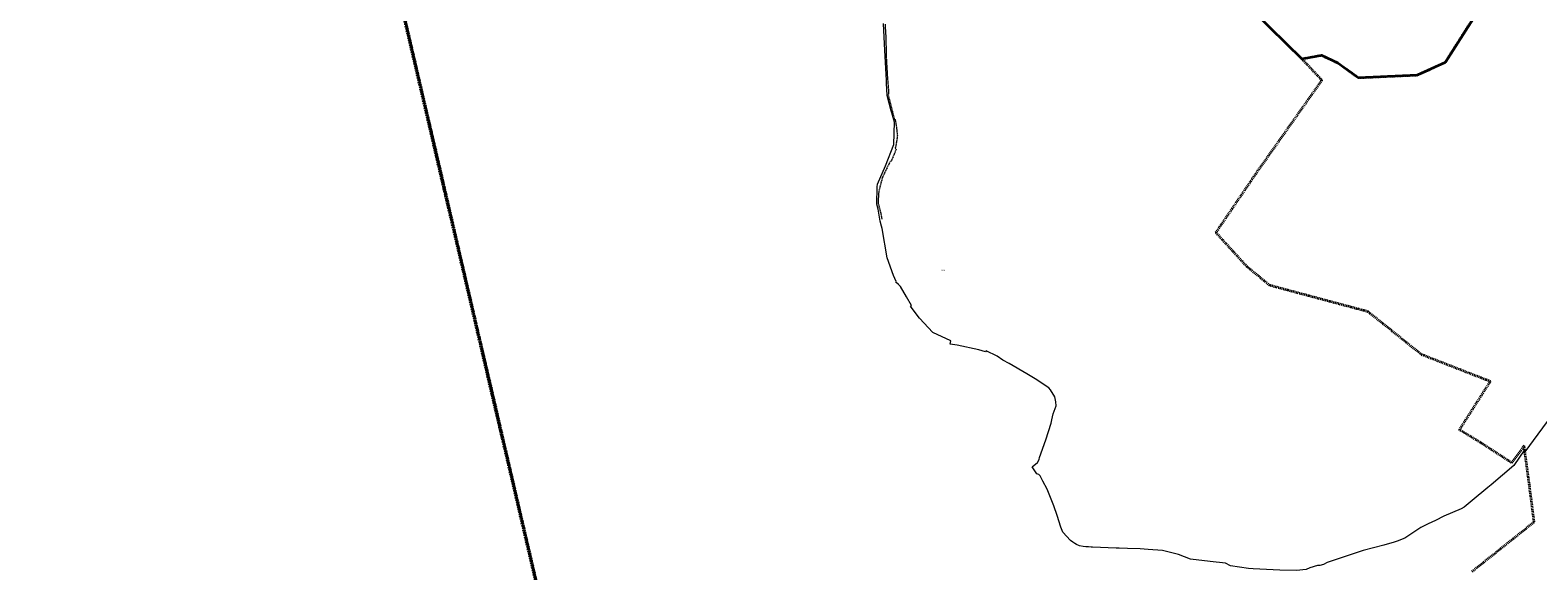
# Model space of a CAD drawing. Extents: x 5459987 to 5506369, y 5959610 to 5991660.
# Tile 3 of 51: x 5461081 to 5463336, y 5970625 to 5971434. Entities that reach past the tile are written whole.
import ezdxf
from ezdxf.enums import TextEntityAlignment as Align

# ---------------------------------------------------------------- set-up
doc = ezdxf.new("R2010")
doc.units = 0
for name, pattern in [('DWUKROPK4-3', [3.48, 2, -0.46, 0.05, -0.46, 0.05, -0.46]), ('KROPK3-2', [2.49, 1.5, -0.47, 0.05, -0.47]), ('PRZER1-1', [1, 0.5, -0.5]), ('PRZER3-1', [2, 1.5, -0.5]), ('PRZER3-2', [2.5, 1.5, -1])]:
    doc.linetypes.add(name, pattern=pattern)
doc.layers.get('0').update_dxf_attribs({"linetype": 'CONTINUOUS'})
for name, color, linetype, lineweight in [('GEPPGO', 7, 'CONTINUOUS', 18), ('GEPPGP', 7, 'CONTINUOUS', 18), ('GESDZI', 7, 'CONTINUOUS', 18), ('GESJEW', 7, 'CONTINUOUS', 35), ('GESJOB', 7, 'CONTINUOUS', 35), ('GESJOB_O', 7, 'CONTINUOUS', 35), ('GESJPO', 7, 'CONTINUOUS', 50), ('GESOZN', 7, 'CONTINUOUS', 18)]:
    doc.layers.add(name, color=color, linetype=linetype, lineweight=lineweight)
doc.layers.add('GESUZY', color=7, linetype='CONTINUOUS', lineweight=18, true_color=0x008000)
doc.layers.add('GULWPR', color=5, linetype='CONTINUOUS', lineweight=18, true_color=0x0000ff)
doc.styles.add('Arial', font='arial.ttf')

# ---------------------------------------------------------------- blocks, each defined once
blk = doc.blocks.new('GEPPGO1_1')
at = {"color": 0}
blk.add_lwpolyline([(0, 0.25), (0.077254, 0.237764), (0.146946, 0.202254), (0.202254, 0.146946), (0.237764, 0.077254), (0.25, 0), (0.237764, -0.077254), (0.202254, -0.146946), (0.146946, -0.202254), (0.077254, -0.237764), (0, -0.25), (-0.077254, -0.237764), (-0.146946, -0.202254), (-0.202254, -0.146946), (-0.237764, -0.077254), (-0.25, 0), (-0.237764, 0.077254), (-0.202254, 0.146946), (-0.146946, 0.202254), (-0.077254, 0.237764)], close=True, dxfattribs=at)
blk = doc.blocks.new('GEPPGP1_2')
blk.add_hatch(color=0).paths.add_polyline_path([(0, -0.045), (0.013906, -0.042798), (0.02645, -0.036406), (0.036406, -0.02645), (0.042798, -0.013906), (0.045, 0), (0.042798, 0.013906), (0.036406, 0.02645), (0.02645, 0.036406), (0.013906, 0.042798), (0, 0.045), (-0.013906, 0.042798), (-0.02645, 0.036406), (-0.036406, 0.02645), (-0.042798, 0.013906), (-0.045, 0), (-0.042798, -0.013906), (-0.036406, -0.02645), (-0.02645, -0.036406), (-0.013906, -0.042798)])
blk = doc.blocks.new('GEPPGO1_2')
blk.add_hatch(color=0).paths.add_polyline_path([(0, -0.045), (0.013906, -0.042798), (0.02645, -0.036406), (0.036406, -0.02645), (0.042798, -0.013906), (0.045, 0), (0.042798, 0.013906), (0.036406, 0.02645), (0.02645, 0.036406), (0.013906, 0.042798), (0, 0.045), (-0.013906, 0.042798), (-0.02645, 0.036406), (-0.036406, 0.02645), (-0.042798, 0.013906), (-0.045, 0), (-0.042798, -0.013906), (-0.036406, -0.02645), (-0.02645, -0.036406), (-0.013906, -0.042798)])

msp = doc.modelspace()

# ---------------------------------------------------------------- linework, layer by layer
at = {"layer": 'GESDZI', "color": 86, "linetype": 'Continuous', "lineweight": 35, "true_color": 0x1a7000, "elevation": 10.2}
msp.add_lwpolyline([(5462910.7, 5971461.7), (5462982.9, 5971391), (5463012.4, 5971396.2), (5463036.8, 5971384.7), (5463067.3, 5971362.7), (5463155.8, 5971366.7), (5463197.5, 5971385.7), (5463239, 5971450.9)], dxfattribs=at)
at = {"layer": 'GESJEW', "color": 252, "linetype": 'KROPK3-2', "lineweight": 35, "elevation": 10.2}
msp.add_lwpolyline([(5461362, 5974436.5), (5461429.5, 5974333.6), (5461322.7, 5974106.2), (5461225.5, 5973899.3), (5461081.3, 5973884.1), (5461105, 5973746.8), (5461355.1, 5972675.7), (5461559.8, 5971799.3), (5461712.2, 5971146.5), (5461869.5, 5970472.8), (5461882.7, 5970367.4), (5461993.7, 5969480.6), (5462217.7, 5967690.6), (5463143.2, 5960296.6)], dxfattribs=at)
at = {"layer": 'GESJOB', "color": 252, "linetype": 'PRZER3-2', "lineweight": 35, "elevation": 10.2}
for points in [[(5461559.8, 5971799.3), (5461712.2, 5971146.5), (5461869.5, 5970472.8)], [(5463237.5, 5970624.2), (5463299.4, 5970673.5), (5463330.3, 5970698.3), (5463323.2, 5970753.5), (5463317.1, 5970799.1), (5463316.1, 5970806.1), (5463315.3, 5970812), (5463296.5, 5970786.7), (5463273.3, 5970801.8), (5463251.3, 5970816.1), (5463249.9, 5970817), (5463225.6, 5970831.7), (5463218.6, 5970835.9), (5463264.8, 5970908.2), (5463165.8, 5970946.9), (5463162.1, 5970948.3), (5463103.9, 5970995), (5463081.9, 5971012.6), (5463075.2, 5971014.4), (5463065.1, 5971017.1), (5462935, 5971051.9), (5462926.7, 5971058.8), (5462901.2, 5971079.7), (5462854.5, 5971130.9), (5462862.9, 5971143.3), (5462878.8, 5971166.7), (5462892.7, 5971187.3), (5462906.7, 5971207.8), (5462914.1, 5971218.8), (5463013, 5971358.8), (5462989, 5971384.4), (5462982.9, 5971391), (5463012.4, 5971396.2), (5463036.8, 5971384.7), (5463067.3, 5971362.7), (5463155.8, 5971366.7), (5463197.5, 5971385.7), (5463239, 5971450.9)]]:
    msp.add_lwpolyline(points, dxfattribs=at)
at = {"layer": 'GESJPO', "color": 252, "linetype": 'DWUKROPK4-3', "lineweight": 50, "elevation": 10.3}
msp.add_lwpolyline([(5461362, 5974436.5), (5461429.5, 5974333.6), (5461322.7, 5974106.2), (5461225.5, 5973899.3), (5461081.3, 5973884.1), (5461105, 5973746.8), (5461355.1, 5972675.7), (5461559.8, 5971799.3), (5461712.2, 5971146.5), (5461869.5, 5970472.8), (5461882.7, 5970367.4), (5461993.7, 5969480.6), (5462217.7, 5967690.6), (5463143.2, 5960296.6), (5467125, 5960716.7), (5467603.9, 5960762.2), (5468262.7, 5960847.9), (5468876.1, 5960981.2)], dxfattribs=at)
at = {"layer": 'GESOZN', "color": 252, "linetype": 'Continuous', "lineweight": 18, "elevation": 10.1}
for points in [[(5461362, 5974436.5), (5461429.5, 5974333.6), (5461322.7, 5974106.2), (5461225.5, 5973899.3), (5461081.3, 5973884.1), (5461105, 5973746.8), (5461355.1, 5972675.7), (5461559.8, 5971799.3), (5461712.2, 5971146.5), (5461869.5, 5970472.8), (5461882.7, 5970367.4), (5461993.7, 5969480.6), (5462217.7, 5967690.6), (5463143.2, 5960296.6), (5467125, 5960716.7), (5467603.9, 5960762.2), (5468262.7, 5960847.9), (5468876.1, 5960981.2)], [(5463388.7, 5970901.3), (5463316.5, 5970803.2), (5463316.1, 5970806.1), (5463299.8, 5970782.4), (5463266, 5970753.6), (5463261.1, 5970749.5), (5463237.7, 5970730.3), (5463225.8, 5970720.4), (5463221.2, 5970717.6), (5463195.1, 5970707), (5463182.6, 5970700.5), (5463171.7, 5970695.2), (5463161, 5970690), (5463137, 5970674.1), (5463125.6, 5970669.6), (5463121, 5970667.8), (5463105.4, 5970663.6), (5463074.5, 5970655.3), (5463020.6, 5970637.7), (5463015.4, 5970634.6), (5463009.7, 5970632.8), (5463006.3, 5970633), (5462994.7, 5970629.5), (5462989.2, 5970627.1), (5462975, 5970625.6), (5462950.1, 5970626), (5462910.1, 5970628.1), (5462903.1, 5970628.4), (5462876.3, 5970632.6), (5462868.8, 5970636.6), (5462845.9, 5970639.2), (5462816.5, 5970642.6), (5462798.4, 5970649.4), (5462794.5, 5970650.3), (5462774.7, 5970655.5), (5462752.9, 5970657.1), (5462741.1, 5970657.9), (5462722.3, 5970658.4), (5462709.8, 5970659), (5462705.5, 5970659.2), (5462669.7, 5970660.5), (5462668, 5970660.6), (5462664.1, 5970660.8), (5462659.9, 5970660.9), (5462655.8, 5970661.5), (5462650.5, 5970662.6), (5462646, 5970664.3), (5462643.4, 5970665.8), (5462640.3, 5970668.1), (5462636.8, 5970670.5), (5462625.5, 5970682.8), (5462622.3, 5970690.6), (5462616.8, 5970707.8), (5462612.1, 5970722.1), (5462602.2, 5970747.4), (5462595.8, 5970759.4), (5462591.7, 5970767.3), (5462589.5, 5970769.1), (5462586.7, 5970770.3), (5462579.8, 5970780.7), (5462587.4, 5970787), (5462589.9, 5970791.8), (5462590.6, 5970794.5), (5462599.9, 5970821.1), (5462607.9, 5970845.8), (5462609.1, 5970851), (5462611.1, 5970859.8), (5462615.4, 5970871.9), (5462615.2, 5970878), (5462613.7, 5970885.1), (5462607.2, 5970895.7), (5462604.8, 5970898.7), (5462584.2, 5970912.1), (5462571.7, 5970919.5), (5462545.3, 5970935.2), (5462536, 5970940.2), (5462527.2, 5970945.9), (5462510.9, 5970954.1), (5462509.9, 5970952.8), (5462499.7, 5970955.8), (5462467.7, 5970962.7), (5462456.8, 5970964), (5462458, 5970969), (5462431.2, 5970981.4), (5462411.2, 5971003.2), (5462400.3, 5971017.6), (5462397.7, 5971021.1), (5462399.2, 5971022.1), (5462391.6, 5971035.1), (5462382.6, 5971050.1), (5462380.6, 5971052.5), (5462379.8, 5971053.2), (5462376, 5971056.8), (5462376.5, 5971058), (5462372.1, 5971067), (5462362.6, 5971093.1), (5462355.2, 5971137), (5462354.6, 5971140.5), (5462352.4, 5971148), (5462349.3, 5971166), (5462347.3, 5971173.5), (5462347.8, 5971199.3), (5462348.3, 5971203.4), (5462360.3, 5971230.7), (5462372.6, 5971262.6), (5462373.6, 5971296.2), (5462370.8, 5971306.5), (5462369.7, 5971310.3), (5462368.9, 5971313.2), (5462362.7, 5971336), (5462361.8, 5971354.7), (5462361.6, 5971358.7), (5462359.4, 5971403.3), (5462357.4, 5971443.6)]]:
    msp.add_lwpolyline(points, dxfattribs=at)
at = {"layer": 'GESUZY', "color": 252, "linetype": 'PRZER1-1', "lineweight": 18, "elevation": 10.1}
msp.add_lwpolyline([(5462910.7, 5971461.7), (5462982.9, 5971391), (5463012.4, 5971396.2), (5463036.8, 5971384.7), (5463067.3, 5971362.7), (5463155.8, 5971366.7), (5463197.5, 5971385.7), (5463239, 5971450.9)], dxfattribs=at)
at = {"layer": 'GULWPR', "color": 5, "linetype": 'PRZER3-1', "lineweight": 18, "true_color": 0x0000ff, "elevation": 10.1}
msp.add_lwpolyline([(5462359.6, 5971442.7), (5462360.6, 5971426.8), (5462361.1, 5971410.2), (5462361.3, 5971395.3), (5462362.5, 5971374.4), (5462363.3, 5971360.7), (5462365, 5971340.3), (5462364.2, 5971336.6), (5462371.3, 5971309), (5462373.5, 5971300.5), (5462374.7, 5971299.9), (5462376.6, 5971289.3), (5462378.1, 5971276.3), (5462376.7, 5971266.4), (5462375, 5971257.3), (5462376.2, 5971255.4), (5462368.8, 5971237.6), (5462367, 5971236.9), (5462355.9, 5971213.7), (5462355, 5971210.1), (5462350.3, 5971192.5), (5462349.8, 5971187.1), (5462349.2, 5971174.7), (5462353, 5971161.7), (5462354.8, 5971151.1)], dxfattribs=at)

# ---------------------------------------------------------------- block references
at = {"layer": 'GEPPGO', "color": 252, "linetype": 'Continuous', "lineweight": 18}
for name, p in [('GEPPGO1_1', (5462982.9, 5971391, 10.2)), ('GEPPGO1_1', (5462989, 5971384.4, 10.2)), ('GEPPGO1_1', (5463012.4, 5971396.2, 10.2)), ('GEPPGO1_1', (5463036.8, 5971384.7, 10.2)), ('GEPPGO1_1', (5463197.5, 5971385.7, 10.2)), ('GEPPGO1_1', (5463013, 5971358.8, 10.2)), ('GEPPGO1_1', (5463067.3, 5971362.7, 10.2)), ('GEPPGO1_1', (5463155.8, 5971366.7, 10.2)), ('GEPPGO1_1', (5462906.7, 5971207.8, 10.2)), ('GEPPGO1_1', (5462914.1, 5971218.8, 10.2)), ('GEPPGO1_1', (5462892.7, 5971187.3, 10.2)), ('GEPPGO1_1', (5462878.8, 5971166.7, 10.2)), ('GEPPGO1_1', (5462854.5, 5971130.9, 10.2)), ('GEPPGO1_1', (5462862.9, 5971143.3, 10.2)), ('GEPPGO1_1', (5462901.2, 5971079.7, 10.2)), ('GEPPGO1_1', (5462926.7, 5971058.8, 10.2)), ('GEPPGO1_1', (5462935, 5971051.9, 10.2)), ('GEPPGO1_1', (5463065.1, 5971017.1, 10.2)), ('GEPPGO1_1', (5463075.2, 5971014.4, 10.2)), ('GEPPGO1_1', (5463081.9, 5971012.6, 10.2)), ('GEPPGO1_1', (5463103.9, 5970995, 10.2)), ('GEPPGO1_1', (5463162.1, 5970948.3, 10.2)), ('GEPPGO1_1', (5463165.8, 5970946.9, 10.2)), ('GEPPGO1_1', (5463264.8, 5970908.2, 10.2)), ('GEPPGO1_1', (5463218.6, 5970835.9, 10.2)), ('GEPPGO1_1', (5463225.6, 5970831.7, 10.2)), ('GEPPGO1_1', (5463249.9, 5970817, 10.2)), ('GEPPGO1_1', (5463251.3, 5970816.1, 10.2)), ('GEPPGO1_1', (5463273.3, 5970801.8, 10.2)), ('GEPPGO1_1', (5463315.3, 5970812, 10.2)), ('GEPPGO1_1', (5463316.1, 5970806.1, 10.2)), ('GEPPGO1_2', (5463317.1, 5970799.1, 10.2)), ('GEPPGO1_1', (5463296.5, 5970786.7, 10.2)), ('GEPPGO1_1', (5463323.2, 5970753.5, 10.2)), ('GEPPGO1_1', (5463330.3, 5970698.3, 10.2)), ('GEPPGO1_1', (5463299.4, 5970673.5, 10.2))]:
    msp.add_blockref(name, p, dxfattribs=at)
at = {"layer": 'GEPPGP', "color": 252, "linetype": 'Continuous', "lineweight": 18}
msp.add_blockref('GEPPGP1_2', (5461712.2, 5971146.5, 10.2), dxfattribs=at)

# ---------------------------------------------------------------- texts
at = {"layer": 'GESJOB_O', "color": 252, "linetype": 'Continuous', "lineweight": 0, "style": 'Arial'}
msp.add_text('0024', height=1.75, dxfattribs=at).set_placement((5462446.2, 5971073.8, 10.8), align=Align.CENTER)

doc.saveas('drawing.dxf')
